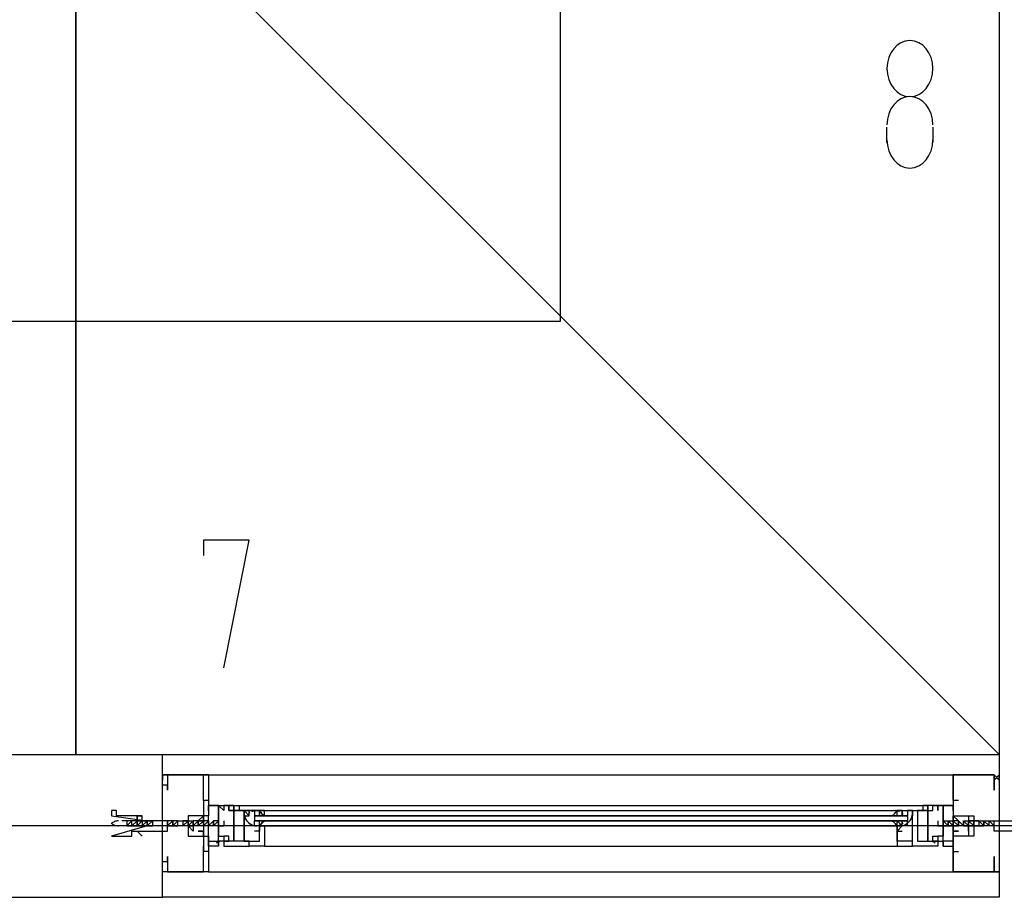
# Model space of a CAD drawing. Header units: millimetres. Extents: x 0 to 420, y 0 to 297.
# Tile 16 of 79: x 95.29 to 103.46, y 123.32 to 130.6. Entities that reach past the tile are written whole.
import ezdxf

# ---------------------------------------------------------------- set-up
doc = ezdxf.new("R2010")
doc.units = ezdxf.units.MM
doc.layers.add('LINE_000000', color=7, linetype='Continuous')

msp = doc.modelspace()

# ---------------------------------------------------------------- linework, layer by layer
at = {"layer": 'LINE_000000', "lineweight": 25}
for p, q in [((103.4203, 130.7677), (103.4203, 126.5343)), ((102.489, 129.5823), (102.489, 129.7093)), ((102.87, 129.7093), (102.87, 129.5823)), ((88.0957, 124.5023), (103.4203, 124.5023)), ((96.4777, 124.333), (96.4777, 124.333)), ((96.4777, 124.333), (96.4777, 124.333)), ((96.4777, 124.2907), (96.4777, 124.2907)), ((96.8587, 124.333), (103.0393, 124.333)), ((103.378, 124.333), (103.378, 124.333)), ((103.4203, 124.333), (103.4203, 124.333)), ((103.4203, 124.2907), (103.4203, 124.2907)), ((96.8163, 124.1637), (96.8163, 124.1637)), ((96.8163, 124.1213), (96.8163, 124.1213)), ((96.8163, 124.1213), (96.8163, 124.1213)), ((103.0393, 124.1213), (103.0393, 124.1213)), ((103.0393, 124.1213), (103.0393, 124.1213)), ((103.0817, 124.1637), (103.0817, 124.1637)), ((103.0817, 124.1213), (103.0817, 124.1213)), ((97.0703, 124.079), (97.0703, 124.079)), ((97.0703, 124.0367), (97.0703, 124.0367)), ((97.1127, 124.079), (102.7853, 124.079)), ((97.1127, 124.0367), (102.7853, 124.0367)), ((97.3243, 124.0367), (102.5737, 124.0367)), ((102.8277, 124.0367), (102.8277, 124.0367)), ((96.1813, 123.952), (96.139, 123.952)), ((96.2237, 123.952), (96.1813, 123.952)), ((96.2237, 123.9097), (96.2237, 123.952)), ((96.2237, 123.952), (96.2237, 123.952)), ((96.2237, 123.952), (96.2237, 123.952)), ((96.2237, 123.952), (96.2237, 123.952)), ((96.2237, 123.952), (96.2237, 123.952)), ((96.266, 123.952), (96.2237, 123.952)), ((96.266, 123.952), (96.266, 123.952)), ((96.3083, 123.952), (96.3083, 123.952)), ((96.3507, 123.952), (96.3507, 123.952)), ((96.393, 123.952), (96.3507, 123.952)), ((96.393, 123.952), (96.393, 123.952)), ((96.393, 123.952), (96.393, 123.952)), ((96.52, 123.952), (96.52, 123.952)), ((96.52, 123.9097), (96.52, 123.952)), ((96.52, 123.952), (96.52, 123.952)), ((96.52, 123.952), (96.52, 123.952)), ((96.52, 123.952), (96.52, 123.952)), ((96.5623, 123.952), (96.52, 123.952)), ((96.5623, 123.952), (96.5623, 123.952)), ((96.6047, 123.952), (96.5623, 123.952)), ((96.6047, 123.952), (96.6047, 123.952)), ((96.6047, 123.952), (96.6047, 123.952)), ((96.647, 123.952), (96.647, 123.9097)), ((96.6893, 123.952), (96.647, 123.952)), ((96.647, 123.952), (96.647, 123.952)), ((96.647, 123.952), (96.647, 123.952)), ((96.6893, 123.952), (96.6893, 123.952)), ((96.6893, 123.952), (96.6893, 123.952)), ((96.6893, 123.952), (96.6893, 123.952)), ((96.6893, 123.952), (96.6893, 123.952)), ((96.7317, 123.952), (96.7317, 123.952)), ((96.7317, 123.952), (96.7317, 123.952)), ((96.7317, 123.952), (96.7317, 123.952)), ((96.7317, 123.952), (96.7317, 123.952)), ((96.774, 123.952), (96.7317, 123.952)), ((96.7317, 123.952), (96.7317, 123.952)), ((96.7317, 123.952), (96.7317, 123.952)), ((96.774, 123.952), (96.774, 123.952)), ((96.774, 123.952), (96.774, 123.952)), ((96.774, 123.952), (96.774, 123.952)), ((96.8163, 123.952), (96.774, 123.9097)), ((96.8163, 123.952), (96.774, 123.952)), ((96.774, 123.952), (96.774, 123.952)), ((96.774, 123.952), (96.774, 123.952)), ((96.8163, 123.952), (96.8163, 123.952)), ((96.8163, 123.952), (96.8163, 123.952)), ((96.8163, 123.952), (96.8163, 123.952)), ((96.8587, 123.952), (96.8163, 123.9097)), ((96.8587, 123.952), (96.8163, 123.952)), ((96.8163, 123.952), (96.8163, 123.952)), ((96.8163, 123.952), (96.8163, 123.952)), ((96.8587, 123.952), (96.8587, 123.952)), ((96.8587, 123.952), (96.8587, 123.952)), ((96.8587, 123.952), (96.8587, 123.952)), ((96.8587, 123.952), (96.8587, 123.952)), ((96.8587, 123.952), (96.8587, 123.952)), ((96.901, 123.952), (96.901, 123.952)), ((96.901, 123.952), (96.901, 123.952)), ((96.901, 123.952), (96.901, 123.952)), ((96.901, 123.952), (96.901, 123.952)), ((96.901, 123.952), (96.901, 123.952)), ((96.9434, 123.952), (96.901, 123.952)), ((96.901, 123.952), (96.901, 123.952)), ((96.9434, 123.952), (96.9434, 123.952)), ((96.9434, 123.9097), (96.9434, 123.952)), ((96.9434, 123.952), (96.9434, 123.952)), ((96.9434, 123.952), (96.9434, 123.952)), ((96.9434, 123.952), (96.9434, 123.952)), ((97.2397, 123.9943), (97.2397, 123.9943)), ((97.2397, 123.9943), (97.2397, 123.9943)), ((97.282, 123.9943), (97.2397, 123.9943)), ((97.2397, 123.9943), (97.2397, 123.952)), ((97.2397, 123.9097), (97.2397, 123.952)), ((97.282, 123.9943), (97.282, 123.9943)), ((97.282, 123.9943), (97.282, 123.9943)), ((97.282, 123.9097), (97.282, 123.952)), ((102.5737, 123.9943), (102.5737, 123.9943)), ((102.5737, 123.9097), (102.5737, 123.952)), ((102.616, 123.9943), (102.616, 123.9943)), ((102.616, 123.9097), (102.616, 123.952)), ((102.6583, 123.9943), (102.6583, 123.9943)), ((102.6583, 123.9943), (102.6583, 123.952)), ((102.6583, 123.9097), (102.6583, 123.952)), ((102.9123, 123.952), (102.9123, 123.9097)), ((102.9123, 123.952), (102.9123, 123.952)), ((102.9547, 123.952), (102.9547, 123.952)), ((102.9547, 123.9097), (102.9547, 123.952)), ((102.9547, 123.952), (102.9547, 123.952)), ((102.9547, 123.952), (102.997, 123.952)), ((102.9547, 123.952), (102.9547, 123.952)), ((102.9547, 123.952), (102.9547, 123.952)), ((102.9547, 123.952), (102.9547, 123.952)), ((102.997, 123.952), (102.997, 123.952)), ((102.997, 123.952), (103.0393, 123.952)), ((102.997, 123.952), (102.997, 123.952)), ((102.997, 123.952), (102.997, 123.952)), ((102.997, 123.952), (102.997, 123.952)), ((102.997, 123.952), (102.997, 123.952)), ((103.0393, 123.952), (103.0393, 123.952)), ((103.0393, 123.952), (103.0393, 123.952)), ((103.0393, 123.952), (103.0393, 123.952)), ((103.0393, 123.952), (103.0393, 123.952)), ((103.0817, 123.952), (103.124, 123.9097)), ((103.0817, 123.952), (103.0817, 123.952)), ((103.0817, 123.952), (103.0817, 123.952)), ((103.0817, 123.952), (103.0817, 123.952)), ((103.0817, 123.952), (103.0817, 123.952)), ((103.0817, 123.952), (103.0817, 123.952)), ((103.0817, 123.952), (103.0817, 123.952)), ((103.124, 123.952), (103.124, 123.952)), ((103.124, 123.952), (103.1663, 123.952)), ((103.124, 123.952), (103.124, 123.952)), ((103.124, 123.952), (103.124, 123.952)), ((103.124, 123.952), (103.124, 123.952)), ((103.124, 123.952), (103.124, 123.952)), ((103.1663, 123.952), (103.1663, 123.952)), ((103.1663, 123.952), (103.2087, 123.952)), ((103.1663, 123.952), (103.1663, 123.952)), ((103.1663, 123.952), (103.1663, 123.952)), ((103.1663, 123.952), (103.1663, 123.952)), ((103.2087, 123.952), (103.2087, 123.952)), ((103.2087, 123.952), (103.251, 123.952)), ((103.2087, 123.952), (103.2087, 123.952)), ((103.2087, 123.952), (103.2087, 123.952)), ((103.251, 123.952), (103.251, 123.952)), ((103.2934, 123.952), (103.3357, 123.952)), ((103.2934, 123.952), (103.2934, 123.952)), ((103.3357, 123.952), (103.3357, 123.952)), ((103.3357, 123.952), (103.378, 123.952)), ((103.3357, 123.952), (103.3357, 123.952)), ((103.378, 123.9097), (103.378, 123.952)), ((103.378, 123.952), (103.378, 123.952)), ((103.378, 123.952), (103.378, 123.952)), ((129.1167, 123.9097), (27.813, 123.9097)), ((96.1813, 123.9097), (96.139, 123.9097)), ((96.1813, 123.9097), (96.1813, 123.9097)), ((96.1813, 123.9097), (96.2237, 123.9097)), ((96.2237, 123.9097), (96.2237, 123.9097)), ((96.2237, 123.9097), (96.2237, 123.9097)), ((96.2237, 123.9097), (96.2237, 123.9097)), ((96.2237, 123.9097), (96.266, 123.9097)), ((96.266, 123.9097), (96.266, 123.9097)), ((96.266, 123.9097), (96.3083, 123.9097)), ((96.3083, 123.9097), (96.3083, 123.9097)), ((96.3507, 123.9097), (96.3507, 123.9097)), ((96.3507, 123.9097), (96.393, 123.9097)), ((96.393, 123.9097), (96.393, 123.9097)), ((96.393, 123.9097), (96.393, 123.9097)), ((96.52, 123.9097), (96.52, 123.9097)), ((96.52, 123.9097), (96.52, 123.9097)), ((96.52, 123.9097), (96.5623, 123.9097)), ((96.5623, 123.9097), (96.5623, 123.9097)), ((96.6047, 123.9097), (96.6047, 123.9097)), ((96.647, 123.9097), (96.647, 123.9097)), ((96.647, 123.9097), (96.647, 123.9097)), ((96.647, 123.9097), (96.647, 123.9097)), ((96.647, 123.9097), (96.647, 123.9097)), ((96.647, 123.9097), (96.647, 123.9097)), ((96.647, 123.9097), (96.647, 123.9097)), ((96.6893, 123.9097), (96.6893, 123.9097)), ((96.6893, 123.9097), (96.6893, 123.9097)), ((96.6893, 123.9097), (96.6893, 123.9097)), ((96.6893, 123.9097), (96.6893, 123.9097)), ((96.7317, 123.9097), (96.7317, 123.9097)), ((96.7317, 123.9097), (96.7317, 123.9097)), ((96.7317, 123.9097), (96.7317, 123.9097)), ((96.7317, 123.9097), (96.7317, 123.9097)), ((96.9857, 123.9097), (96.774, 123.9097)), ((96.774, 123.9097), (96.774, 123.9097)), ((96.774, 123.9097), (96.774, 123.9097)), ((96.774, 123.9097), (96.774, 123.9097)), ((96.774, 123.9097), (96.774, 123.9097)), ((96.8163, 123.9097), (96.8163, 123.9097)), ((96.8163, 123.9097), (96.8163, 123.9097)), ((96.8163, 123.9097), (96.8163, 123.9097)), ((96.8163, 123.9097), (96.8163, 123.9097)), ((96.8163, 123.9097), (96.8163, 123.9097)), ((96.8587, 123.9097), (96.8587, 123.9097)), ((96.8587, 123.9097), (96.8587, 123.9097)), ((96.8587, 123.9097), (96.8587, 123.9097)), ((96.8587, 123.9097), (96.8587, 123.9097)), ((96.8587, 123.9097), (96.8587, 123.9097)), ((96.8587, 123.9097), (96.8587, 123.9097)), ((96.901, 123.9097), (96.901, 123.9097)), ((96.901, 123.9097), (96.901, 123.9097)), ((96.901, 123.9097), (96.901, 123.9097)), ((96.901, 123.9097), (96.901, 123.9097)), ((96.9434, 123.9097), (96.901, 123.9097)), ((96.901, 123.9097), (96.901, 123.9097)), ((96.901, 123.9097), (96.901, 123.9097)), ((96.9434, 123.9097), (96.9434, 123.9097)), ((96.9434, 123.9097), (96.9434, 123.9097)), ((96.9434, 123.9097), (96.9434, 123.9097)), ((96.9857, 123.9097), (96.9857, 123.9097)), ((97.2397, 123.9097), (97.2397, 123.9097)), ((97.282, 123.9097), (97.282, 123.9097)), ((97.282, 123.9097), (97.282, 123.9097)), ((97.3243, 123.9097), (102.5737, 123.9097)), ((102.5737, 123.9097), (102.5737, 123.9097)), ((102.616, 123.9097), (102.616, 123.9097)), ((102.616, 123.9097), (102.616, 123.9097)), ((102.9123, 123.9097), (103.0817, 123.9097)), ((102.9123, 123.9097), (102.9123, 123.9097)), ((102.9547, 123.9097), (102.9547, 123.9097)), ((102.9547, 123.9097), (102.997, 123.9097)), ((102.9547, 123.9097), (102.9547, 123.9097)), ((102.9547, 123.9097), (102.9547, 123.9097)), ((102.9547, 123.9097), (102.9547, 123.9097)), ((102.997, 123.9097), (103.0393, 123.9097)), ((102.997, 123.9097), (102.997, 123.9097)), ((102.997, 123.9097), (102.997, 123.9097)), ((102.997, 123.9097), (102.997, 123.9097)), ((102.997, 123.9097), (102.997, 123.9097)), ((102.997, 123.9097), (102.997, 123.9097)), ((103.0393, 123.9097), (103.0817, 123.9097)), ((103.0393, 123.9097), (103.0393, 123.9097)), ((103.0393, 123.9097), (103.0393, 123.9097)), ((103.0393, 123.9097), (103.0393, 123.9097)), ((103.0393, 123.9097), (103.0393, 123.9097)), ((103.0393, 123.9097), (103.0393, 123.9097)), ((103.0817, 123.9097), (103.0817, 123.9097)), ((103.0817, 123.9097), (103.0817, 123.9097)), ((103.0817, 123.9097), (103.0817, 123.9097)), ((103.0817, 123.9097), (103.0817, 123.9097)), ((103.0817, 123.9097), (103.0817, 123.9097)), ((103.0817, 123.9097), (103.0817, 123.9097)), ((103.124, 123.9097), (103.124, 123.9097)), ((103.124, 123.9097), (103.124, 123.9097)), ((103.124, 123.9097), (103.124, 123.9097)), ((103.124, 123.9097), (103.124, 123.9097)), ((103.124, 123.9097), (103.124, 123.9097)), ((103.124, 123.9097), (103.124, 123.9097)), ((103.1663, 123.9097), (103.1663, 123.9097)), ((103.1663, 123.9097), (103.2087, 123.9097)), ((103.1663, 123.9097), (103.1663, 123.9097)), ((103.1663, 123.9097), (103.1663, 123.9097)), ((103.2087, 123.9097), (103.2087, 123.9097)), ((103.2087, 123.9097), (103.2087, 123.9097)), ((103.2087, 123.9097), (103.2087, 123.9097)), ((103.2087, 123.9097), (103.2087, 123.9097)), ((103.251, 123.9097), (103.251, 123.9097)), ((103.251, 123.9097), (103.251, 123.9097)), ((103.251, 123.9097), (103.251, 123.9097)), ((103.251, 123.9097), (103.251, 123.9097)), ((103.3357, 123.9097), (103.2934, 123.9097)), ((103.2934, 123.9097), (103.2934, 123.9097)), ((103.3357, 123.9097), (103.3357, 123.9097)), ((103.378, 123.9097), (103.3357, 123.9097)), ((103.3357, 123.9097), (103.3357, 123.9097)), ((103.3357, 123.9097), (103.3357, 123.9097)), ((103.378, 123.9097), (103.378, 123.9097)), ((96.9434, 123.7403), (96.9434, 123.7827)), ((96.9857, 123.7827), (96.9857, 123.7827)), ((96.9857, 123.7827), (96.9857, 123.7827)), ((96.9857, 123.7827), (96.9857, 123.7827)), ((102.87, 123.7827), (102.87, 123.7827)), ((102.87, 123.7827), (102.87, 123.7827)), ((102.87, 123.7827), (102.9123, 123.7827)), ((102.9123, 123.7827), (102.87, 123.7827)), ((102.9123, 123.7827), (102.9123, 123.7827)), ((102.9547, 123.7403), (102.9547, 123.7827)), ((96.8163, 123.6557), (96.8163, 123.7403)), ((96.9857, 123.7403), (96.9857, 123.7403)), ((97.3243, 123.7403), (102.5737, 123.7403)), ((102.9123, 123.7403), (102.9123, 123.7403)), ((103.0393, 123.6557), (103.0393, 123.7403)), ((96.8163, 123.698), (96.8163, 123.698)), ((96.8587, 123.698), (96.8163, 123.698)), ((103.0393, 123.698), (103.0393, 123.698)), ((103.0393, 123.698), (103.0817, 123.698)), ((103.0817, 123.698), (103.0817, 123.698)), ((103.0817, 123.698), (103.0817, 123.698)), ((96.4777, 123.5287), (96.4777, 123.5287)), ((96.8587, 123.5287), (103.0393, 123.5287)), ((103.378, 123.5287), (103.378, 123.5287)), ((103.4203, 123.5287), (103.4203, 123.5287))]:
    msp.add_line(p, q, dxfattribs=at)
at = {"layer": 'LINE_000000', "lineweight": 0}
for p, q in [((96.4777, 123.9097), (96.4777, 123.9097)), ((103.2087, 123.9097), (103.2087, 123.9097)), ((103.4203, 123.9097), (103.4203, 123.9097))]:
    msp.add_line(p, q, dxfattribs=at)
at = {"layer": 'LINE_000000', "lineweight": 25}
for points in [[(91.6517, 139.7), (91.6517, 128.1007), (99.7797, 128.1007), (99.7797, 131.699)], [(102.87, 129.7305), (102.8661, 129.7774), (102.855, 129.8211), (102.8375, 129.8607), (102.8142, 129.8951), (102.786, 129.9236), (102.7537, 129.945), (102.7179, 129.9586), (102.6795, 129.9633), (102.6411, 129.9586), (102.6054, 129.945), (102.573, 129.9236), (102.5448, 129.8951), (102.5215, 129.8607), (102.504, 129.8211), (102.4929, 129.7774), (102.489, 129.7305)], [(102.489, 129.6035), (102.4929, 129.5566), (102.504, 129.5129), (102.5215, 129.4733), (102.5448, 129.4389), (102.573, 129.4104), (102.6054, 129.389), (102.6411, 129.3754), (102.6795, 129.3707), (102.7179, 129.3754), (102.7537, 129.389), (102.786, 129.4104), (102.8142, 129.4389), (102.8375, 129.4733), (102.855, 129.5129), (102.8661, 129.5566), (102.87, 129.6035)], [(96.9857, 125.222), (97.1973, 126.2803), (96.8163, 126.2803), (96.8163, 126.1533)], [(86.868, 123.317), (96.4777, 123.317), (96.4777, 124.5023)], [(96.8587, 124.333), (96.4777, 124.333), (96.8587, 124.333), (96.8587, 123.9943), (96.8163, 123.9943), (96.8163, 123.952), (96.8163, 123.9943), (96.6893, 123.9943), (96.6893, 123.9097), (96.6893, 123.825), (96.8163, 123.825), (96.8163, 123.8673), (96.8163, 123.825), (96.8587, 123.825), (96.8587, 123.5287), (96.4777, 123.5287), (96.4777, 123.6133), (96.52, 123.6133), (96.52, 123.6557), (96.52, 123.6133), (96.52, 123.5287), (96.8163, 123.5287), (96.8163, 123.698)], [(96.8587, 124.1213), (96.8163, 124.1213), (96.8163, 124.1637), (96.8163, 124.333), (96.52, 124.333), (96.52, 124.2483), (96.52, 124.206), (96.52, 124.2483), (96.4777, 124.2483), (96.4777, 124.333), (96.4777, 124.2907), (96.4777, 124.333), (96.4777, 124.2907)], [(103.0393, 124.333), (103.378, 124.333), (103.0393, 124.333), (103.0393, 123.9943), (103.0393, 123.952), (103.0393, 123.9943), (103.1663, 123.9943), (103.1663, 123.9097), (103.1663, 123.825), (103.0393, 123.825), (103.0393, 123.8673), (103.0393, 123.825), (103.0393, 123.5287), (103.378, 123.5287), (103.378, 123.6133), (103.378, 123.6557), (103.378, 123.6133), (103.378, 123.5287), (103.0393, 123.5287), (103.0393, 123.698)], [(103.0817, 124.1213), (103.0393, 124.1213), (103.0393, 124.1637), (103.0393, 124.333), (103.378, 124.333), (103.378, 124.2483), (103.378, 124.206), (103.378, 124.2483), (103.378, 124.333), (103.378, 124.2907), (103.378, 124.333), (103.378, 124.2907)], [(96.8163, 124.1213), (96.8163, 124.1213), (96.8163, 123.9943), (96.6893, 123.9943), (96.6893, 123.825), (96.8163, 123.825), (96.8163, 123.698)], [(103.0393, 124.1213), (103.0393, 124.1213), (103.0393, 123.9943), (103.2087, 123.9943), (103.2087, 123.825), (103.0393, 123.825), (103.0393, 123.698)], [(97.155, 123.9943), (97.155, 124.0367), (97.155, 123.9943), (97.1973, 123.9943)], [(97.2558, 124.0365), (97.2512, 124.0362), (97.2465, 124.0357), (97.2419, 124.035), (97.2373, 124.034), (97.2328, 124.0329), (97.2283, 124.0315), (97.2238, 124.03), (97.2195, 124.0282)], [(97.2837, 124.0433), (97.2863, 124.0349), (97.29, 124.0271), (97.2946, 124.0198), (97.3002, 124.0133), (97.3066, 124.0076), (97.3137, 124.0029), (97.3215, 123.999), (97.3299, 123.9963)], [(102.5258, 123.9963), (102.5342, 123.999), (102.5419, 124.0029), (102.5491, 124.0076), (102.5555, 124.0133), (102.5611, 124.0198), (102.5657, 124.0271), (102.5694, 124.0349), (102.572, 124.0433)], [(102.5939, 124.0282), (102.5895, 124.03), (102.5851, 124.0315), (102.5806, 124.0329), (102.576, 124.034), (102.5715, 124.0349), (102.5668, 124.0357), (102.5622, 124.0362), (102.5575, 124.0366)], [(96.1134, 123.9519), (96.1049, 123.9512), (96.0965, 123.9498), (96.0882, 123.9478), (96.0801, 123.9451), (96.0723, 123.9417), (96.0648, 123.9377), (96.0576, 123.9332), (96.0507, 123.928)], [(96.1813, 123.952), (96.1813, 123.9097), (96.2237, 123.952)], [(96.266, 123.952), (96.266, 123.9097), (96.266, 123.952), (96.2237, 123.9097), (96.2237, 123.952)], [(96.266, 123.952), (96.3083, 123.952), (96.266, 123.9097), (96.3083, 123.952)], [(96.3083, 123.952), (96.3507, 123.952), (96.3083, 123.9097), (96.3507, 123.952)], [(96.3083, 123.952), (96.3083, 123.9097), (96.3507, 123.9097)], [(96.3507, 123.9097), (96.3507, 123.952), (96.3507, 123.9097), (96.393, 123.952)], [(96.52, 123.952), (96.52, 123.9097), (96.5623, 123.952)], [(96.5623, 123.9097), (96.6047, 123.9097), (96.6047, 123.952)], [(96.6047, 123.952), (96.6893, 123.952), (96.7317, 123.952), (96.7317, 123.9097), (96.6893, 123.9097), (96.7317, 123.9097), (96.7317, 123.8673), (96.6893, 123.9097), (96.6047, 123.9097)], [(96.647, 123.952), (96.647, 123.9097), (96.6893, 123.952), (96.6893, 123.9097), (96.6893, 123.952), (96.6893, 123.9097), (96.7317, 123.952), (96.7317, 123.9097), (96.7317, 123.952), (96.7317, 123.9097)], [(96.7317, 123.952), (96.7317, 123.9097), (96.774, 123.952)], [(96.774, 123.952), (96.774, 123.9097), (96.7317, 123.9097)], [(96.8163, 123.952), (96.8163, 123.9097), (96.774, 123.9097)], [(96.8587, 123.952), (96.8587, 123.9097), (96.901, 123.952)], [(96.9434, 123.9097), (96.9434, 123.952), (96.901, 123.9097)], [(96.9857, 123.952), (96.9857, 123.9097), (96.9434, 123.9097), (96.9857, 123.9097)], [(97.1565, 123.9978), (97.1604, 123.9822), (97.1664, 123.9677), (97.1745, 123.9543), (97.1844, 123.9423), (97.196, 123.9319), (97.209, 123.9232), (97.2233, 123.9166), (97.2387, 123.912)], [(97.1565, 123.9978), (97.1604, 123.9822), (97.1664, 123.9677), (97.1745, 123.9543), (97.1844, 123.9423), (97.196, 123.9319), (97.209, 123.9232), (97.2233, 123.9166), (97.2387, 123.912)], [(97.2014, 124.0184), (97.2, 124.0174), (97.1986, 124.0164), (97.1972, 124.0154), (97.1959, 124.0144), (97.1946, 124.0133), (97.1933, 124.0123), (97.192, 124.0112), (97.1907, 124.0101)], [(97.282, 123.9097), (97.282, 123.952), (97.2397, 123.952)], [(102.6583, 123.952), (97.2397, 123.952), (102.6583, 123.952), (97.2397, 123.952)], [(97.282, 123.9097), (97.3243, 123.952), (97.282, 123.952)], [(97.3299, 123.95), (97.3215, 123.9473), (97.3137, 123.9435), (97.3066, 123.9387), (97.3002, 123.933), (97.2946, 123.9265), (97.29, 123.9193), (97.2863, 123.9114), (97.2837, 123.903)], [(102.572, 123.903), (102.5694, 123.9114), (102.5657, 123.9193), (102.5611, 123.9265), (102.5555, 123.933), (102.5491, 123.9387), (102.5419, 123.9435), (102.5342, 123.9473), (102.5258, 123.95)], [(102.616, 123.9097), (102.5737, 123.952), (102.616, 123.952)], [(102.6227, 124.0101), (102.6214, 124.0112), (102.6201, 124.0123), (102.6188, 124.0133), (102.6175, 124.0144), (102.6161, 124.0154), (102.6148, 124.0164), (102.6134, 124.0174), (102.612, 124.0184)], [(102.617, 123.912), (102.6324, 123.9166), (102.6467, 123.9232), (102.6597, 123.9319), (102.6713, 123.9423), (102.6812, 123.9543), (102.6893, 123.9677), (102.6953, 123.9822), (102.6992, 123.9978)], [(102.617, 123.912), (102.6324, 123.9166), (102.6467, 123.9232), (102.6597, 123.9319), (102.6713, 123.9423), (102.6812, 123.9543), (102.6893, 123.9677), (102.6953, 123.9822), (102.6992, 123.9978)], [(102.9547, 123.9097), (102.9547, 123.952), (102.997, 123.9097)], [(102.997, 123.9097), (102.997, 123.952), (103.0393, 123.9097)], [(103.0817, 123.952), (103.0817, 123.9097), (103.0393, 123.952)], [(103.0393, 123.9097), (103.0393, 123.952), (103.0817, 123.9097)], [(103.251, 123.952), (103.251, 123.9097), (103.2087, 123.9097), (103.2087, 123.952), (103.2087, 123.9097), (103.2087, 123.952), (103.2087, 123.9097), (103.1663, 123.952), (103.1663, 123.9097), (103.1663, 123.952), (103.1663, 123.9097), (103.124, 123.952)], [(103.124, 123.952), (103.124, 123.9097), (103.1663, 123.9097)], [(103.251, 123.952), (103.1663, 123.952), (103.1663, 123.9097), (103.1663, 123.8673), (103.1663, 123.9097), (103.2934, 123.9097), (103.251, 123.952), (103.2934, 123.952)], [(103.2934, 123.952), (103.2934, 123.9097), (103.2934, 123.952), (103.3357, 123.9097), (103.3357, 123.952)], [(103.3357, 123.9097), (103.3357, 123.952), (103.378, 123.9097)], [(103.5473, 123.8673), (103.378, 123.8673), (103.378, 123.952), (103.5473, 123.952)], [(96.0507, 123.9337), (96.0576, 123.9285), (96.0648, 123.9239), (96.0723, 123.92), (96.0801, 123.9166), (96.0882, 123.9139), (96.0965, 123.9118), (96.1049, 123.9105), (96.1134, 123.9098)], [(97.282, 123.9097), (97.282, 123.8673), (97.282, 123.9097), (97.3243, 123.9097), (97.3243, 123.7403), (97.1973, 123.7403), (97.1973, 123.7827), (97.155, 123.7827)], [(97.155, 123.7827), (97.1973, 123.7827), (97.282, 123.7827), (97.282, 123.8673), (97.2397, 123.8673)], [(97.1907, 123.9362), (97.1981, 123.9302), (97.2061, 123.9249), (97.2144, 123.9204), (97.2231, 123.9166), (97.2321, 123.9136), (97.2414, 123.9115), (97.2508, 123.9101), (97.2604, 123.9097)], [(102.553, 123.9097), (102.5625, 123.9101), (102.572, 123.9115), (102.5812, 123.9136), (102.5902, 123.9166), (102.5989, 123.9204), (102.6073, 123.9249), (102.6152, 123.9302), (102.6227, 123.9363)], [(102.616, 123.9097), (102.5737, 123.8673), (102.5737, 123.9097), (102.616, 123.9097), (102.5737, 123.9097), (102.5737, 123.7403), (102.7007, 123.7403), (102.7007, 123.7827)], [(102.7007, 123.7827), (102.6583, 123.7827), (102.5737, 123.7827), (102.5737, 123.8673), (102.616, 123.8673)], [(96.9552, 123.782), (96.9509, 123.7812), (96.9466, 123.7801), (96.9425, 123.7787), (96.9385, 123.7771), (96.9345, 123.7751), (96.9308, 123.773), (96.9272, 123.7705), (96.9237, 123.7678)], [(102.8897, 123.7678), (102.8862, 123.7705), (102.8826, 123.773), (102.8788, 123.7751), (102.8749, 123.7771), (102.8709, 123.7787), (102.8667, 123.7801), (102.8625, 123.7812), (102.8582, 123.782)]]:
    msp.add_lwpolyline(points, dxfattribs=at)
for points in [[(95.25, 131.699), (88.0957, 124.5023), (95.758, 124.5023), (95.758, 130.7677), (95.758, 131.699), (95.25, 131.699)], [(95.758, 131.699), (95.758, 124.5023), (103.4203, 124.5023), (96.2237, 131.699), (95.758, 131.699)], [(96.2237, 131.699), (103.4203, 131.699), (103.4203, 124.5023), (96.2237, 131.699)], [(102.87, 130.1962), (102.8661, 130.2431), (102.855, 130.2868), (102.8375, 130.3263), (102.8142, 130.3608), (102.786, 130.3892), (102.7537, 130.4107), (102.7179, 130.4243), (102.6795, 130.429), (102.6411, 130.4243), (102.6054, 130.4107), (102.573, 130.3892), (102.5448, 130.3608), (102.5215, 130.3263), (102.504, 130.2868), (102.4929, 130.2431), (102.489, 130.1962), (102.4929, 130.1492), (102.504, 130.1055), (102.5215, 130.066), (102.5448, 130.0315), (102.573, 130.0031), (102.6054, 129.9816), (102.6411, 129.9681), (102.6795, 129.9633), (102.7179, 129.9681), (102.7537, 129.9816), (102.786, 130.0031), (102.8142, 130.0315), (102.8375, 130.066), (102.855, 130.1055), (102.8661, 130.1492), (102.87, 130.1962)], [(103.4203, 123.317), (96.4777, 123.317), (96.4777, 124.5023), (103.4203, 124.5023), (103.4203, 123.317)], [(96.4777, 124.333), (96.4777, 124.2907), (96.4777, 124.333), (96.4777, 124.2907), (96.4777, 124.333)], [(96.4777, 124.2907), (96.4777, 124.333), (96.4777, 124.2907)], [(103.378, 124.2907), (103.4203, 124.333), (103.4203, 124.2907), (103.4203, 124.333), (103.4203, 124.2907), (103.378, 124.333), (103.378, 124.2907)], [(96.393, 123.9097), (96.3507, 123.9097), (96.0543, 123.825), (96.0967, 123.825), (96.139, 123.825), (96.1813, 123.825), (96.2237, 123.825), (96.2237, 123.8673), (96.266, 123.8673), (96.3083, 123.8673), (96.3507, 123.8673), (96.52, 123.8673), (96.52, 123.952), (96.3507, 123.952), (96.3083, 123.952), (96.3083, 123.9943), (96.266, 123.9943), (96.266, 123.952), (96.266, 123.9943), (96.2237, 123.9943), (96.1813, 123.9943), (96.139, 123.9943), (96.0967, 123.9943), (96.0967, 124.0367), (96.0543, 124.0367), (96.0543, 123.9943), (96.3507, 123.952), (96.393, 123.952), (96.393, 123.9097)], [(97.028, 124.0367), (97.028, 124.079), (96.9857, 124.079), (96.9857, 124.0367), (96.9434, 124.079), (96.9434, 123.825), (96.9857, 123.825), (96.9857, 123.7827), (96.9434, 123.7827), (96.9434, 123.7403), (96.8587, 123.7403), (96.8587, 123.825), (96.8587, 123.7827), (96.9434, 123.7827), (96.9434, 124.079), (96.8587, 124.079), (96.8587, 124.0367), (96.8587, 124.079), (97.1127, 124.079), (97.1127, 124.0367), (97.0703, 124.0367), (97.0703, 124.079), (97.028, 124.079), (97.028, 124.0367)], [(97.1973, 124.0367), (97.2397, 124.0367), (97.2397, 123.9943), (97.282, 123.9943), (97.282, 124.0367), (97.2397, 124.0367), (97.282, 124.0367), (97.282, 123.9943), (97.3243, 123.9943), (97.3243, 124.0367), (97.0703, 124.0367), (97.028, 124.0367), (97.0703, 124.0367), (97.0703, 123.7827), (97.028, 123.7827), (97.028, 123.825), (96.9857, 123.825), (96.9857, 123.7827), (97.028, 123.7827), (96.9857, 123.7827), (96.9857, 123.7403), (97.1973, 123.7403), (97.1973, 123.7827), (97.155, 123.7827), (97.155, 124.0367), (97.1973, 123.9943), (97.1973, 124.0367)], [(97.0703, 124.079), (97.0703, 124.0367), (97.028, 124.0367), (97.028, 124.079), (97.0703, 124.079)], [(97.0703, 124.0367), (97.155, 124.0367), (97.155, 123.7827), (97.0703, 123.7827), (97.0703, 124.0367)], [(102.7007, 124.0367), (102.6583, 124.0367), (102.6583, 123.9943), (102.616, 123.9943), (102.616, 124.0367), (102.5737, 124.0367), (102.616, 124.0367), (102.616, 123.9943), (102.5737, 123.9943), (102.5737, 124.0367), (102.7853, 124.0367), (102.8277, 124.0367), (102.8277, 123.7827), (102.87, 123.7827), (102.87, 123.825), (102.9123, 123.825), (102.9123, 123.7827), (102.87, 123.7827), (102.9123, 123.7827), (102.9123, 123.7403), (102.7007, 123.7403), (102.7007, 123.7827), (102.7007, 124.0367), (102.7007, 123.9943), (102.7007, 124.0367)], [(102.7007, 123.9943), (102.7007, 124.0367), (102.7007, 123.9943)], [(102.8277, 124.0367), (102.743, 124.0367), (102.743, 123.7827), (102.8277, 123.7827), (102.8277, 124.0367)], [(102.87, 124.0367), (102.87, 124.079), (102.9123, 124.079), (102.9123, 124.0367), (102.9123, 124.079), (102.9547, 124.079), (102.9547, 123.825), (102.9123, 123.825), (102.9123, 123.7827), (102.9547, 123.7827), (102.9547, 123.7403), (103.0393, 123.7403), (103.0393, 123.825), (103.0393, 123.7827), (102.9547, 123.7827), (102.9547, 124.079), (103.0393, 124.079), (103.0393, 124.0367), (103.0393, 124.079), (102.7853, 124.079), (102.7853, 124.0367), (102.8277, 124.0367), (102.8277, 124.079), (102.7853, 124.079), (102.8277, 124.079), (102.8277, 124.0367), (102.87, 124.0367)], [(102.8277, 124.079), (102.7853, 124.079), (102.8277, 124.079), (102.8277, 124.0367), (102.7853, 124.0367), (102.8277, 124.0367), (102.8277, 124.079)], [(96.266, 123.9943), (96.3083, 123.9943), (96.266, 123.9943)], [(96.6047, 123.952), (96.5623, 123.9097), (96.6047, 123.952)], [(96.5623, 123.952), (96.5623, 123.9097), (96.5623, 123.952)], [(96.774, 123.8673), (96.8163, 123.8673), (96.8163, 123.825), (96.8587, 123.825), (96.8587, 123.9943), (96.8163, 123.9943), (96.8163, 123.952), (96.8163, 123.9943), (96.774, 123.952), (96.8163, 123.952), (96.8163, 123.8673), (96.774, 123.8673)], [(96.774, 123.9097), (96.774, 123.952), (96.774, 123.9097)], [(96.8163, 123.9097), (96.8163, 123.952), (96.8163, 123.9097)], [(96.8587, 123.9097), (96.8587, 123.952), (96.8587, 123.9097)], [(96.901, 123.9097), (96.901, 123.952), (96.901, 123.9097)], [(96.901, 123.9097), (96.901, 123.952), (96.901, 123.9097)], [(102.6583, 123.9943), (97.2397, 123.9943), (102.6583, 123.9943)], [(102.6583, 123.952), (97.2397, 123.952), (102.6583, 123.952)], [(97.282, 123.9943), (97.3243, 123.9943), (97.282, 123.9943)], [(102.616, 123.9943), (102.5737, 123.9943), (102.616, 123.9943)], [(102.9547, 123.9097), (102.9547, 123.952), (102.9547, 123.9097)], [(102.997, 123.9097), (102.997, 123.952), (102.997, 123.9097)], [(103.0817, 123.8673), (103.0393, 123.8673), (103.0393, 123.825), (103.0393, 123.9943), (103.0393, 123.952), (103.0393, 123.9943), (103.0817, 123.952), (103.0393, 123.952), (103.0393, 123.8673), (103.0817, 123.8673)], [(103.0817, 123.8673), (103.0393, 123.8673), (103.0393, 123.825), (103.0393, 123.9943), (103.0393, 123.952), (103.0393, 123.9943), (103.0817, 123.952), (103.0393, 123.952), (103.0393, 123.8673), (103.0817, 123.8673)], [(103.0393, 123.9097), (103.0393, 123.952), (103.0393, 123.9097)], [(103.0817, 123.9097), (103.0817, 123.952), (103.0817, 123.9097)], [(103.124, 123.9097), (103.124, 123.952), (103.124, 123.9097)], [(96.266, 123.8673), (96.3083, 123.825), (96.266, 123.8673)], [(96.9857, 123.7827), (97.028, 123.7827), (96.9857, 123.7827)], [(103.4203, 123.5287), (103.378, 123.5287), (103.4203, 123.5287), (103.378, 123.5287), (103.4203, 123.5287)]]:
    msp.add_lwpolyline(points, close=True, dxfattribs=at)

doc.saveas('drawing.dxf')
